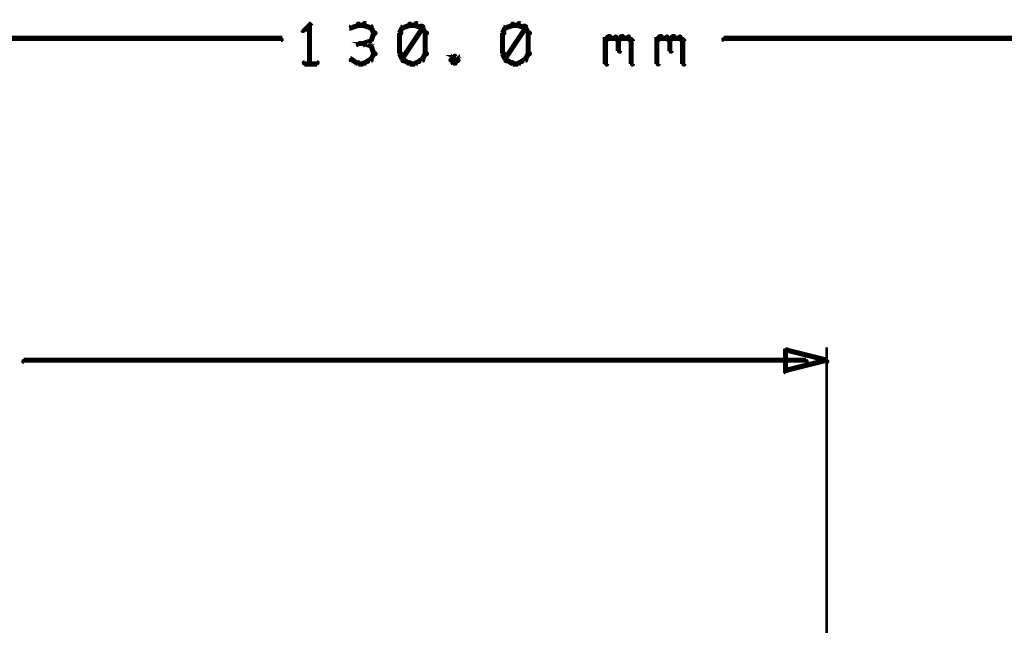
# Model space of a CAD drawing. Extents: x 35 to 575, y 26 to 553.
# Tile 83 of 125: x 141 to 179, y 530 to 553. Entities that reach past the tile are written whole.
import ezdxf

# ---------------------------------------------------------------- set-up
doc = ezdxf.new("R2010")
doc.units = 0
doc.layers.add('DIMENSIONS', color=3, linetype='CONTINUOUS')

msp = doc.modelspace()

# ---------------------------------------------------------------- linework, layer by layer
at = {"layer": 'DIMENSIONS', "color": 94}
for points in [[(154.7, 552.9, 0.1, 0.1, 1), (154.7, 553, 0, 0, 0), (154.7, 552.9, 0, 0, 0), (154.7, 552.9, 0.2, 0.2, 0), (154.4, 553, 0.2, 0.2, 0), (154.4, 553, 0, 0, 0), (154.4, 553, 0.1, 0.1, 0), (154.5, 553.1, 0.1, 0.1, 1), (154.4, 553, 0, 0, 0)], [(156.7, 552.9, 0.1, 0.1, 1), (156.7, 553, 0, 0, 0), (156.7, 552.9, 0, 0, 0), (156.7, 552.9, 0.2, 0.2, 0), (156.4, 553, 0.2, 0.2, 0), (156.4, 553, 0, 0, 0), (156.4, 553, 0.1, 0.1, 0), (156.5, 553.1, 0.1, 0.1, 1), (156.4, 553, 0, 0, 0)], [(160.7, 552.9, 0.1, 0.1, 1), (160.7, 553, 0, 0, 0), (160.7, 552.9, 0, 0, 0), (160.7, 552.9, 0.2, 0.2, 0), (160.4, 553, 0.2, 0.2, 0), (160.4, 553, 0, 0, 0), (160.4, 553, 0.1, 0.1, 0), (160.5, 553.1, 0.1, 0.1, 1), (160.4, 553, 0, 0, 0)], [(152.3, 553, 0.1, 0.1, 1), (152.3, 553.1, 0, 0, 0), (152.3, 553, 0, 0, 0), (152.3, 553, 0.2, 0.2, 0), (152.1, 552.8, 0.2, 0.2, 0), (152.1, 552.8, 0, 0, 0), (152.1, 552.8, 0.1, 0.1, 0), (152, 552.8, 0.1, 0.1, 1), (152.1, 552.8, 0, 0, 0)], [(152.3, 551.5, 0.1, 0.1, 1), (152.4, 551.5, 0, 0, 0), (152.3, 551.5, 0, 0, 0), (152.3, 551.5, 0.2, 0.2, 0), (152.3, 553, 0.2, 0.2, 0), (152.3, 553, 0, 0, 0), (152.3, 553, 0.1, 0.1, 0), (152.4, 553, 0.1, 0.1, 1), (152.3, 553, 0, 0, 0)], [(154.2, 553, 0.1, 0.1, 1), (154.2, 553.1, 0, 0, 0), (154.2, 553, 0, 0, 0), (154.2, 553, 0.2, 0.2, 0), (153.9, 552.9, 0.2, 0.2, 0), (153.9, 552.9, 0, 0, 0), (153.9, 552.9, 0.1, 0.1, 0), (153.9, 553, 0.1, 0.1, 1), (154, 552.9, 0, 0, 0)], [(154.4, 553, 0.1, 0.1, 1), (154.4, 553.1, 0, 0, 0), (154.4, 553, 0, 0, 0), (154.4, 553, 0.2, 0.2, 0), (154.2, 553, 0.2, 0.2, 0), (154.2, 553, 0, 0, 0), (154.2, 553, 0.1, 0.1, 0), (154.2, 553.1, 0.1, 0.1, 1), (154.2, 553, 0, 0, 0)], [(154.8, 552.7, 0.1, 0.1, 1), (154.9, 552.7, 0, 0, 0), (154.8, 552.7, 0, 0, 0), (154.8, 552.7, 0.2, 0.2, 0), (154.7, 552.9, 0.2, 0.2, 0), (154.7, 552.9, 0, 0, 0), (154.7, 552.9, 0.1, 0.1, 0), (154.7, 552.9, 0.1, 0.1, 1), (154.6, 552.9, 0, 0, 0)], [(154.6, 552.4, 0.1, 0.1, 1), (154.7, 552.4, 0, 0, 0), (154.7, 552.4, 0, 0, 0), (154.7, 552.4, 0.2, 0.2, 0), (154.8, 552.7, 0.2, 0.2, 0), (154.8, 552.7, 0, 0, 0), (154.8, 552.7, 0.1, 0.1, 0), (154.9, 552.7, 0.1, 0.1, 1), (154.8, 552.7, 0, 0, 0)], [(156, 552.9, 0.1, 0.1, 1), (155.9, 552.9, 0, 0, 0), (155.9, 552.9, 0, 0, 0), (155.9, 552.9, 0.2, 0.2, 0), (155.8, 552.7, 0.2, 0.2, 0), (155.8, 552.7, 0, 0, 0), (155.8, 552.7, 0.1, 0.1, 0), (155.8, 552.7, 0.1, 0.1, 1), (155.9, 552.7, 0, 0, 0)], [(155.9, 552.7, 0.1, 0.1, 1), (155.8, 552.7, 0, 0, 0), (155.8, 552.7, 0, 0, 0), (155.8, 552.7, 0.2, 0.2, 0), (155.8, 551.9, 0.2, 0.2, 0), (155.8, 551.9, 0, 0, 0), (155.8, 551.9, 0.1, 0.1, 0), (155.8, 551.9, 0.1, 0.1, 1), (155.9, 551.9, 0, 0, 0)], [(156.2, 553, 0.1, 0.1, 1), (156.2, 553.1, 0, 0, 0), (156.2, 553, 0, 0, 0), (156.2, 553, 0.2, 0.2, 0), (155.9, 552.9, 0.2, 0.2, 0), (155.9, 552.9, 0, 0, 0), (155.9, 552.9, 0.1, 0.1, 0), (155.9, 553, 0.1, 0.1, 1), (156, 552.9, 0, 0, 0)], [(155.9, 551.7, 0.1, 0.1, 1), (156, 551.6, 0, 0, 0), (155.9, 551.7, 0, 0, 0), (155.9, 551.7, 0.2, 0.2, 0), (156.7, 552.9, 0.2, 0.2, 0), (156.7, 552.9, 0, 0, 0), (156.7, 552.9, 0.1, 0.1, 0), (156.7, 552.9, 0.1, 0.1, 1), (156.6, 553, 0, 0, 0)], [(156.4, 553, 0.1, 0.1, 1), (156.4, 553.1, 0, 0, 0), (156.4, 553, 0, 0, 0), (156.4, 553, 0.2, 0.2, 0), (156.2, 553, 0.2, 0.2, 0), (156.2, 553, 0, 0, 0), (156.2, 553, 0.1, 0.1, 0), (156.2, 553.1, 0.1, 0.1, 1), (156.2, 553, 0, 0, 0)], [(156.8, 552.7, 0.1, 0.1, 1), (156.9, 552.7, 0, 0, 0), (156.8, 552.7, 0, 0, 0), (156.8, 552.7, 0.2, 0.2, 0), (156.7, 552.9, 0.2, 0.2, 0), (156.7, 552.9, 0, 0, 0), (156.7, 552.9, 0.1, 0.1, 0), (156.7, 552.9, 0.1, 0.1, 1), (156.6, 552.9, 0, 0, 0)], [(156.8, 551.9, 0.1, 0.1, 1), (156.9, 551.9, 0, 0, 0), (156.8, 551.9, 0, 0, 0), (156.8, 551.9, 0.2, 0.2, 0), (156.8, 552.7, 0.2, 0.2, 0), (156.8, 552.7, 0, 0, 0), (156.8, 552.7, 0.1, 0.1, 0), (156.9, 552.7, 0.1, 0.1, 1), (156.8, 552.7, 0, 0, 0)], [(160, 552.9, 0.1, 0.1, 1), (159.9, 552.9, 0, 0, 0), (159.9, 552.9, 0, 0, 0), (159.9, 552.9, 0.2, 0.2, 0), (159.8, 552.7, 0.2, 0.2, 0), (159.8, 552.7, 0, 0, 0), (159.8, 552.7, 0.1, 0.1, 0), (159.8, 552.7, 0.1, 0.1, 1), (159.9, 552.7, 0, 0, 0)], [(159.9, 552.7, 0.1, 0.1, 1), (159.8, 552.7, 0, 0, 0), (159.8, 552.7, 0, 0, 0), (159.8, 552.7, 0.2, 0.2, 0), (159.8, 551.9, 0.2, 0.2, 0), (159.8, 551.9, 0, 0, 0), (159.8, 551.9, 0.1, 0.1, 0), (159.8, 551.9, 0.1, 0.1, 1), (159.9, 551.9, 0, 0, 0)], [(160.2, 553, 0.1, 0.1, 1), (160.2, 553.1, 0, 0, 0), (160.2, 553, 0, 0, 0), (160.2, 553, 0.2, 0.2, 0), (159.9, 552.9, 0.2, 0.2, 0), (159.9, 552.9, 0, 0, 0), (159.9, 552.9, 0.1, 0.1, 0), (159.9, 553, 0.1, 0.1, 1), (160, 552.9, 0, 0, 0)], [(159.9, 551.7, 0.1, 0.1, 1), (160, 551.6, 0, 0, 0), (159.9, 551.7, 0, 0, 0), (159.9, 551.7, 0.2, 0.2, 0), (160.7, 552.9, 0.2, 0.2, 0), (160.7, 552.9, 0, 0, 0), (160.7, 552.9, 0.1, 0.1, 0), (160.7, 552.9, 0.1, 0.1, 1), (160.6, 553, 0, 0, 0)], [(160.4, 553, 0.1, 0.1, 1), (160.4, 553.1, 0, 0, 0), (160.4, 553, 0, 0, 0), (160.4, 553, 0.2, 0.2, 0), (160.2, 553, 0.2, 0.2, 0), (160.2, 553, 0, 0, 0), (160.2, 553, 0.1, 0.1, 0), (160.2, 553.1, 0.1, 0.1, 1), (160.2, 553, 0, 0, 0)], [(160.8, 552.7, 0.1, 0.1, 1), (160.9, 552.7, 0, 0, 0), (160.8, 552.7, 0, 0, 0), (160.8, 552.7, 0.2, 0.2, 0), (160.7, 552.9, 0.2, 0.2, 0), (160.7, 552.9, 0, 0, 0), (160.7, 552.9, 0.1, 0.1, 0), (160.7, 552.9, 0.1, 0.1, 1), (160.6, 552.9, 0, 0, 0)], [(160.8, 551.9, 0.1, 0.1, 1), (160.9, 551.9, 0, 0, 0), (160.8, 551.9, 0, 0, 0), (160.8, 551.9, 0.2, 0.2, 0), (160.8, 552.7, 0.2, 0.2, 0), (160.8, 552.7, 0, 0, 0), (160.8, 552.7, 0.1, 0.1, 0), (160.9, 552.7, 0.1, 0.1, 1), (160.8, 552.7, 0, 0, 0)], [(95.7, 552.5, 0.1, 0.1, 1), (95.7, 552.4, 0, 0, 0), (95.7, 552.5, 0, 0, 0), (95.7, 552.5, 0.2, 0.2, 0), (151.2, 552.5, 0.2, 0.2, 0), (151.2, 552.5, 0, 0, 0), (151.2, 552.5, 0.1, 0.1, 0), (151.2, 552.4, 0.1, 0.1, 1), (151.2, 552.5, 0, 0, 0)], [(154.7, 552.1, 0.1, 0.1, 1), (154.7, 552.2, 0, 0, 0), (154.7, 552.2, 0, 0, 0), (154.7, 552.2, 0.2, 0.2, 0), (154.4, 552.3, 0.2, 0.2, 0), (154.4, 552.3, 0, 0, 0), (154.4, 552.3, 0.1, 0.1, 0), (154.5, 552.3, 0.1, 0.1, 1), (154.4, 552.3, 0, 0, 0)], [(154.4, 552.3, 0.1, 0.1, 1), (154.5, 552.3, 0, 0, 0), (154.4, 552.3, 0, 0, 0), (154.4, 552.3, 0.2, 0.2, 0), (154.7, 552.4, 0.2, 0.2, 0), (154.7, 552.4, 0, 0, 0), (154.7, 552.4, 0.1, 0.1, 0), (154.7, 552.4, 0.1, 0.1, 1), (154.7, 552.5, 0, 0, 0)], [(163.8, 552.5, 0.1, 0.1, 1), (163.8, 552.4, 0, 0, 0), (163.8, 552.4, 0, 0, 0), (163.8, 552.4, 0.2, 0.2, 0), (163.9, 552.5, 0.2, 0.2, 0), (163.9, 552.5, 0, 0, 0), (163.9, 552.5, 0.1, 0.1, 0), (164, 552.5, 0.1, 0.1, 1), (163.9, 552.6, 0, 0, 0)], [(163.8, 551.5, 0.1, 0.1, 1), (163.9, 551.5, 0, 0, 0), (163.8, 551.5, 0, 0, 0), (163.8, 551.5, 0.2, 0.2, 0), (163.8, 552.5, 0.2, 0.2, 0), (163.8, 552.5, 0, 0, 0), (163.8, 552.5, 0.1, 0.1, 0), (163.9, 552.5, 0.1, 0.1, 1), (163.8, 552.5, 0, 0, 0)], [(163.9, 552.6, 0.1, 0.1, 1), (163.9, 552.5, 0, 0, 0), (163.9, 552.5, 0, 0, 0), (163.9, 552.5, 0.2, 0.2, 0), (164.2, 552.5, 0.2, 0.2, 0), (164.2, 552.5, 0, 0, 0), (164.2, 552.5, 0.1, 0.1, 0), (164.2, 552.5, 0.1, 0.1, 1), (164.2, 552.6, 0, 0, 0)], [(164.2, 552.6, 0.1, 0.1, 1), (164.2, 552.5, 0, 0, 0), (164.2, 552.5, 0, 0, 0), (164.2, 552.5, 0.2, 0.2, 0), (164.3, 552.4, 0.2, 0.2, 0), (164.3, 552.4, 0, 0, 0), (164.3, 552.4, 0.1, 0.1, 0), (164.3, 552.4, 0.1, 0.1, 1), (164.3, 552.5, 0, 0, 0)], [(164.3, 552.5, 0.1, 0.1, 1), (164.3, 552.4, 0, 0, 0), (164.3, 552.4, 0, 0, 0), (164.3, 552.4, 0.2, 0.2, 0), (164.4, 552.5, 0.2, 0.2, 0), (164.4, 552.5, 0, 0, 0), (164.4, 552.5, 0.1, 0.1, 0), (164.5, 552.5, 0.1, 0.1, 1), (164.4, 552.6, 0, 0, 0)], [(164.4, 552.4, 0.1, 0.1, 1), (164.3, 552.4, 0, 0, 0), (164.3, 552.4, 0, 0, 0), (164.3, 552.4, 0.2, 0.2, 0), (164.3, 552, 0.2, 0.2, 0), (164.3, 552, 0, 0, 0), (164.3, 552, 0.1, 0.1, 0), (164.3, 552, 0.1, 0.1, 1), (164.4, 552, 0, 0, 0)], [(164.4, 552.6, 0.1, 0.1, 1), (164.4, 552.5, 0, 0, 0), (164.4, 552.5, 0, 0, 0), (164.4, 552.5, 0.2, 0.2, 0), (164.7, 552.5, 0.2, 0.2, 0), (164.7, 552.5, 0, 0, 0), (164.7, 552.5, 0.1, 0.1, 0), (164.7, 552.5, 0.1, 0.1, 1), (164.7, 552.6, 0, 0, 0)], [(164.7, 552.6, 0.1, 0.1, 1), (164.7, 552.5, 0, 0, 0), (164.7, 552.5, 0, 0, 0), (164.7, 552.5, 0.2, 0.2, 0), (164.8, 552.4, 0.2, 0.2, 0), (164.8, 552.4, 0, 0, 0), (164.8, 552.4, 0.1, 0.1, 0), (164.8, 552.4, 0.1, 0.1, 1), (164.8, 552.5, 0, 0, 0)], [(164.9, 552.4, 0.1, 0.1, 1), (164.8, 552.4, 0, 0, 0), (164.8, 552.4, 0, 0, 0), (164.8, 552.4, 0.2, 0.2, 0), (164.8, 551.5, 0.2, 0.2, 0), (164.8, 551.5, 0, 0, 0), (164.8, 551.5, 0.1, 0.1, 0), (164.8, 551.5, 0.1, 0.1, 1), (164.9, 551.5, 0, 0, 0)], [(165.8, 552.5, 0.1, 0.1, 1), (165.8, 552.4, 0, 0, 0), (165.8, 552.4, 0, 0, 0), (165.8, 552.4, 0.2, 0.2, 0), (165.9, 552.5, 0.2, 0.2, 0), (165.9, 552.5, 0, 0, 0), (165.9, 552.5, 0.1, 0.1, 0), (166, 552.5, 0.1, 0.1, 1), (165.9, 552.6, 0, 0, 0)], [(165.8, 551.5, 0.1, 0.1, 1), (165.9, 551.5, 0, 0, 0), (165.8, 551.5, 0, 0, 0), (165.8, 551.5, 0.2, 0.2, 0), (165.8, 552.5, 0.2, 0.2, 0), (165.8, 552.5, 0, 0, 0), (165.8, 552.5, 0.1, 0.1, 0), (165.9, 552.5, 0.1, 0.1, 1), (165.8, 552.5, 0, 0, 0)], [(165.9, 552.6, 0.1, 0.1, 1), (165.9, 552.5, 0, 0, 0), (165.9, 552.5, 0, 0, 0), (165.9, 552.5, 0.2, 0.2, 0), (166.2, 552.5, 0.2, 0.2, 0), (166.2, 552.5, 0, 0, 0), (166.2, 552.5, 0.1, 0.1, 0), (166.2, 552.5, 0.1, 0.1, 1), (166.2, 552.6, 0, 0, 0)], [(166.2, 552.6, 0.1, 0.1, 1), (166.2, 552.5, 0, 0, 0), (166.2, 552.5, 0, 0, 0), (166.2, 552.5, 0.2, 0.2, 0), (166.3, 552.4, 0.2, 0.2, 0), (166.3, 552.4, 0, 0, 0), (166.3, 552.4, 0.1, 0.1, 0), (166.3, 552.4, 0.1, 0.1, 1), (166.3, 552.5, 0, 0, 0)], [(166.3, 552.5, 0.1, 0.1, 1), (166.3, 552.4, 0, 0, 0), (166.3, 552.4, 0, 0, 0), (166.3, 552.4, 0.2, 0.2, 0), (166.4, 552.5, 0.2, 0.2, 0), (166.4, 552.5, 0, 0, 0), (166.4, 552.5, 0.1, 0.1, 0), (166.5, 552.5, 0.1, 0.1, 1), (166.4, 552.6, 0, 0, 0)], [(166.4, 552.4, 0.1, 0.1, 1), (166.3, 552.4, 0, 0, 0), (166.3, 552.4, 0, 0, 0), (166.3, 552.4, 0.2, 0.2, 0), (166.3, 552, 0.2, 0.2, 0), (166.3, 552, 0, 0, 0), (166.3, 552, 0.1, 0.1, 0), (166.3, 552, 0.1, 0.1, 1), (166.4, 552, 0, 0, 0)], [(166.4, 552.6, 0.1, 0.1, 1), (166.4, 552.5, 0, 0, 0), (166.4, 552.5, 0, 0, 0), (166.4, 552.5, 0.2, 0.2, 0), (166.7, 552.5, 0.2, 0.2, 0), (166.7, 552.5, 0, 0, 0), (166.7, 552.5, 0.1, 0.1, 0), (166.7, 552.5, 0.1, 0.1, 1), (166.7, 552.6, 0, 0, 0)], [(166.7, 552.6, 0.1, 0.1, 1), (166.7, 552.5, 0, 0, 0), (166.7, 552.5, 0, 0, 0), (166.7, 552.5, 0.2, 0.2, 0), (166.8, 552.4, 0.2, 0.2, 0), (166.8, 552.4, 0, 0, 0), (166.8, 552.4, 0.1, 0.1, 0), (166.8, 552.4, 0.1, 0.1, 1), (166.8, 552.5, 0, 0, 0)], [(166.9, 552.4, 0.1, 0.1, 1), (166.8, 552.4, 0, 0, 0), (166.8, 552.4, 0, 0, 0), (166.8, 552.4, 0.2, 0.2, 0), (166.8, 551.5, 0.2, 0.2, 0), (166.8, 551.5, 0, 0, 0), (166.8, 551.5, 0.1, 0.1, 0), (166.8, 551.5, 0.1, 0.1, 1), (166.9, 551.5, 0, 0, 0)], [(224.1, 552.4, 0.1, 0.1, 1), (224.1, 552.5, 0, 0, 0), (224.1, 552.5, 0, 0, 0), (224.1, 552.5, 0.2, 0.2, 0), (168.4, 552.5, 0.2, 0.2, 0), (168.4, 552.5, 0, 0, 0), (168.4, 552.5, 0.1, 0.1, 0), (168.4, 552.5, 0.1, 0.1, 1), (168.4, 552.4, 0, 0, 0)], [(154.4, 552.2, 0.1, 0.1, 1), (154.4, 552.3, 0, 0, 0), (154.4, 552.3, 0, 0, 0), (154.4, 552.3, 0.2, 0.2, 0), (154.2, 552.3, 0.2, 0.2, 0), (154.2, 552.3, 0, 0, 0), (154.2, 552.3, 0.1, 0.1, 0), (154.2, 552.3, 0.1, 0.1, 1), (154.2, 552.2, 0, 0, 0)], [(154.8, 551.9, 0.1, 0.1, 1), (154.9, 551.9, 0, 0, 0), (154.8, 551.9, 0, 0, 0), (154.8, 551.9, 0.2, 0.2, 0), (154.7, 552.2, 0.2, 0.2, 0), (154.7, 552.2, 0, 0, 0), (154.7, 552.2, 0.1, 0.1, 0), (154.7, 552.2, 0.1, 0.1, 1), (154.6, 552.2, 0, 0, 0)], [(152.1, 551.6, 0.1, 0.1, 1), (152.1, 551.5, 0, 0, 0), (152.1, 551.5, 0, 0, 0), (152.1, 551.5, 0.2, 0.2, 0), (152.6, 551.5, 0.2, 0.2, 0), (152.6, 551.5, 0, 0, 0), (152.6, 551.5, 0.1, 0.1, 0), (152.6, 551.5, 0.1, 0.1, 1), (152.6, 551.6, 0, 0, 0)], [(154, 551.7, 0.1, 0.1, 1), (153.9, 551.6, 0, 0, 0), (153.9, 551.7, 0, 0, 0), (153.9, 551.7, 0.2, 0.2, 0), (154.2, 551.5, 0.2, 0.2, 0), (154.2, 551.5, 0, 0, 0), (154.2, 551.5, 0.1, 0.1, 0), (154.2, 551.5, 0.1, 0.1, 1), (154.2, 551.6, 0, 0, 0)], [(154.2, 551.6, 0.1, 0.1, 1), (154.2, 551.5, 0, 0, 0), (154.2, 551.5, 0, 0, 0), (154.2, 551.5, 0.2, 0.2, 0), (154.4, 551.5, 0.2, 0.2, 0), (154.4, 551.5, 0, 0, 0), (154.4, 551.5, 0.1, 0.1, 0), (154.4, 551.5, 0.1, 0.1, 1), (154.4, 551.6, 0, 0, 0)], [(154.4, 551.6, 0.1, 0.1, 1), (154.5, 551.5, 0, 0, 0), (154.4, 551.5, 0, 0, 0), (154.4, 551.5, 0.2, 0.2, 0), (154.7, 551.7, 0.2, 0.2, 0), (154.7, 551.7, 0, 0, 0), (154.7, 551.7, 0.1, 0.1, 0), (154.7, 551.6, 0.1, 0.1, 1), (154.7, 551.7, 0, 0, 0)], [(154.6, 551.7, 0.1, 0.1, 1), (154.7, 551.7, 0, 0, 0), (154.7, 551.7, 0, 0, 0), (154.7, 551.7, 0.2, 0.2, 0), (154.8, 551.9, 0.2, 0.2, 0), (154.8, 551.9, 0, 0, 0), (154.8, 551.9, 0.1, 0.1, 0), (154.9, 551.9, 0.1, 0.1, 1), (154.8, 551.9, 0, 0, 0)], [(155.9, 551.9, 0.1, 0.1, 1), (155.8, 551.9, 0, 0, 0), (155.8, 551.9, 0, 0, 0), (155.8, 551.9, 0.2, 0.2, 0), (155.9, 551.7, 0.2, 0.2, 0), (155.9, 551.7, 0, 0, 0), (155.9, 551.7, 0.1, 0.1, 0), (155.9, 551.7, 0.1, 0.1, 1), (156, 551.7, 0, 0, 0)], [(156, 551.7, 0.1, 0.1, 1), (155.9, 551.6, 0, 0, 0), (155.9, 551.7, 0, 0, 0), (155.9, 551.7, 0.2, 0.2, 0), (156.2, 551.5, 0.2, 0.2, 0), (156.2, 551.5, 0, 0, 0), (156.2, 551.5, 0.1, 0.1, 0), (156.2, 551.5, 0.1, 0.1, 1), (156.2, 551.6, 0, 0, 0)], [(156.2, 551.6, 0.1, 0.1, 1), (156.2, 551.5, 0, 0, 0), (156.2, 551.5, 0, 0, 0), (156.2, 551.5, 0.2, 0.2, 0), (156.4, 551.5, 0.2, 0.2, 0), (156.4, 551.5, 0, 0, 0), (156.4, 551.5, 0.1, 0.1, 0), (156.4, 551.5, 0.1, 0.1, 1), (156.4, 551.6, 0, 0, 0)], [(156.4, 551.6, 0.1, 0.1, 1), (156.5, 551.5, 0, 0, 0), (156.4, 551.5, 0, 0, 0), (156.4, 551.5, 0.2, 0.2, 0), (156.7, 551.7, 0.2, 0.2, 0), (156.7, 551.7, 0, 0, 0), (156.7, 551.7, 0.1, 0.1, 0), (156.7, 551.6, 0.1, 0.1, 1), (156.7, 551.7, 0, 0, 0)], [(156.6, 551.7, 0.1, 0.1, 1), (156.7, 551.7, 0, 0, 0), (156.7, 551.7, 0, 0, 0), (156.7, 551.7, 0.2, 0.2, 0), (156.8, 551.9, 0.2, 0.2, 0), (156.8, 551.9, 0, 0, 0), (156.8, 551.9, 0.1, 0.1, 0), (156.9, 551.9, 0.1, 0.1, 1), (156.8, 551.9, 0, 0, 0)], [(158, 551.6, 0.1, 0.1, 1), (158.1, 551.7, 0, 0, 0), (158.1, 551.7, 0, 0, 0), (158.1, 551.7, 0.2, 0.2, 0), (157.9, 551.8, 0.2, 0.2, 0), (157.9, 551.8, 0, 0, 0), (157.9, 551.8, 0.1, 0.1, 0), (158, 551.8, 0.1, 0.1, 1), (157.9, 551.8, 0, 0, 0)], [(158, 551.8, 0.1, 0.1, 1), (157.9, 551.8, 0, 0, 0), (157.9, 551.8, 0, 0, 0), (157.9, 551.8, 0.2, 0.2, 0), (157.8, 551.7, 0.2, 0.2, 0), (157.8, 551.7, 0, 0, 0), (157.8, 551.7, 0.1, 0.1, 0), (157.8, 551.7, 0.1, 0.1, 1), (157.8, 551.6, 0, 0, 0)], [(157.8, 551.7, 0.1, 0.1, 1), (157.8, 551.6, 0, 0, 0), (157.8, 551.7, 0, 0, 0), (157.8, 551.7, 0.2, 0.2, 0), (157.9, 551.5, 0.2, 0.2, 0), (157.9, 551.5, 0, 0, 0), (157.9, 551.5, 0.1, 0.1, 0), (157.9, 551.5, 0.1, 0.1, 1), (158, 551.6, 0, 0, 0)], [(157.9, 551.6, 0.1, 0.1, 1), (158, 551.5, 0, 0, 0), (157.9, 551.5, 0, 0, 0), (157.9, 551.5, 0.2, 0.2, 0), (158.1, 551.7, 0.2, 0.2, 0), (158.1, 551.7, 0, 0, 0), (158.1, 551.7, 0.1, 0.1, 0), (158.1, 551.6, 0.1, 0.1, 1), (158, 551.7, 0, 0, 0)], [(159.9, 551.9, 0.1, 0.1, 1), (159.8, 551.9, 0, 0, 0), (159.8, 551.9, 0, 0, 0), (159.8, 551.9, 0.2, 0.2, 0), (159.9, 551.7, 0.2, 0.2, 0), (159.9, 551.7, 0, 0, 0), (159.9, 551.7, 0.1, 0.1, 0), (159.9, 551.7, 0.1, 0.1, 1), (160, 551.7, 0, 0, 0)], [(160, 551.7, 0.1, 0.1, 1), (159.9, 551.6, 0, 0, 0), (159.9, 551.7, 0, 0, 0), (159.9, 551.7, 0.2, 0.2, 0), (160.2, 551.5, 0.2, 0.2, 0), (160.2, 551.5, 0, 0, 0), (160.2, 551.5, 0.1, 0.1, 0), (160.2, 551.5, 0.1, 0.1, 1), (160.2, 551.6, 0, 0, 0)], [(160.2, 551.6, 0.1, 0.1, 1), (160.2, 551.5, 0, 0, 0), (160.2, 551.5, 0, 0, 0), (160.2, 551.5, 0.2, 0.2, 0), (160.4, 551.5, 0.2, 0.2, 0), (160.4, 551.5, 0, 0, 0), (160.4, 551.5, 0.1, 0.1, 0), (160.4, 551.5, 0.1, 0.1, 1), (160.4, 551.6, 0, 0, 0)], [(160.4, 551.6, 0.1, 0.1, 1), (160.5, 551.5, 0, 0, 0), (160.4, 551.5, 0, 0, 0), (160.4, 551.5, 0.2, 0.2, 0), (160.7, 551.7, 0.2, 0.2, 0), (160.7, 551.7, 0, 0, 0), (160.7, 551.7, 0.1, 0.1, 0), (160.7, 551.6, 0.1, 0.1, 1), (160.7, 551.7, 0, 0, 0)], [(160.6, 551.7, 0.1, 0.1, 1), (160.7, 551.7, 0, 0, 0), (160.7, 551.7, 0, 0, 0), (160.7, 551.7, 0.2, 0.2, 0), (160.8, 551.9, 0.2, 0.2, 0), (160.8, 551.9, 0, 0, 0), (160.8, 551.9, 0.1, 0.1, 0), (160.9, 551.9, 0.1, 0.1, 1), (160.8, 551.9, 0, 0, 0)], [(172.4, 520.5, 0.1, 0.1, 1), (172.4, 520.5, 0, 0, 0), (172.4, 520.5, 0, 0, 0), (172.4, 520.5, 0.1, 0.1, 0), (172.4, 540.5, 0.1, 0.1, 0), (172.4, 540.5, 0, 0, 0), (172.4, 540.5, 0.1, 0.1, 0), (172.4, 540.5, 0.1, 0.1, 1), (172.4, 540.5, 0, 0, 0)], [(171.6, 539.9, 0.1, 0.1, 1), (171.6, 540, 0, 0, 0), (171.6, 540, 0, 0, 0), (171.6, 540, 0.2, 0.2, 0), (141.2, 540, 0.2, 0.2, 0), (141.2, 540, 0, 0, 0), (141.2, 540, 0.1, 0.1, 0), (141.2, 540, 0.1, 0.1, 1), (141.2, 539.9, 0, 0, 0)]]:
    msp.add_lwpolyline(points, format="xyseb", dxfattribs=at)
msp.add_lwpolyline([(172.4, 539.9, 0.1, 0.1, 1), (172.4, 540, 0, 0, 0), (172.4, 540, 0, 0, 0), (172.4, 540, 0.2, 0.2, 0), (170.8, 539.6, 0, 0, 0), (170.8, 539.6, 0.1, 0.1, 0), (170.8, 539.6, 0.1, 0.1, 1), (170.8, 539.5, 0, 0, 0), (170.8, 539.6, 0.1, 0.1, 1), (170.9, 539.6, 0, 0, 0), (170.8, 539.6, 0, 0, 0), (170.8, 539.6, 0.2, 0.2, 0), (170.8, 540.4, 0, 0, 0), (170.8, 540.4, 0.1, 0.1, 0), (170.9, 540.4, 0.1, 0.1, 1), (170.8, 540.4, 0, 0, 0), (170.8, 540.4, 0.1, 0.1, 1), (170.8, 540.3, 0, 0, 0), (170.8, 540.4, 0, 0, 0), (170.8, 540.4, 0.2, 0.2, 0), (172.4, 540, 0.2, 0.2, 0), (172.4, 540, 0, 0, 0), (172.4, 540, 0.1, 0.1, 0), (172.4, 539.9, 0.1, 0.1, 1), (172.4, 540, 0, 0, 0)], format="xyseb", close=True, dxfattribs=at)

doc.saveas('drawing.dxf')
